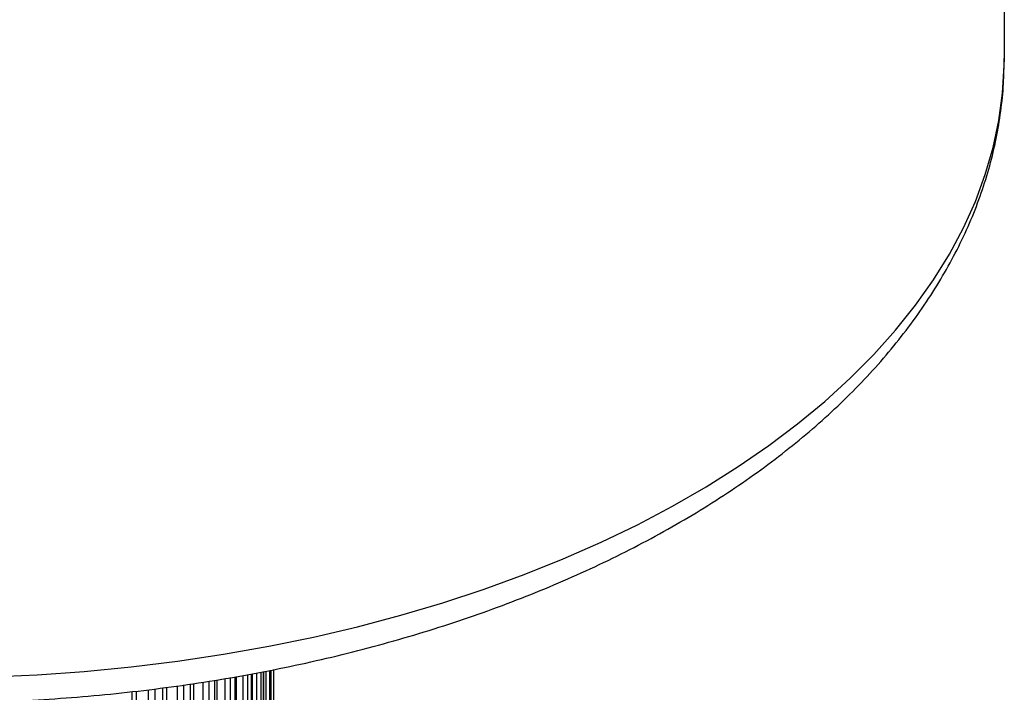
# Paper-space layout '_Isométrica' of a CAD drawing. Header units: millimetres. Extents: x -331 to 29, y -307 to 328.
# Tile 5 of 6: x -136 to 29, y -66 to 47. Entities that reach past the tile are written whole.
import ezdxf

# ---------------------------------------------------------------- set-up
doc = ezdxf.new("R2010")
doc.units = ezdxf.units.MM

psp = doc.layouts.new('_Isométrica')

# ---------------------------------------------------------------- linework, layer by layer
at = {"color": 7, "linetype": 'Continuous', "lineweight": 25}
for p, q in [((28.85, 40.29), (28.85, 219.93)), ((-95.33, -160.87), (-95.33, -62.58)), ((-94.12, -157.21), (-94.12, -62.34)), ((-93.66, -153.5), (-93.66, -62.24)), ((-99.9, -167.82), (-99.9, -63.42)), ((-97.26, -164.42), (-97.26, -62.96))]:
    psp.add_line(p, q, dxfattribs=at)
at = {"color": 8, "linetype": 'Continuous', "lineweight": 25}
for p, q in [((-95.85, -62.68), (-95.85, -162.15)), ((-95.39, -161.15), (-95.39, -62.59)), ((-94.92, -158.99), (-94.92, -62.49)), ((-94.4, -62.39), (-94.4, -158.38)), ((-94.14, -157.35), (-94.14, -62.34)), ((-94.11, -155.18), (-94.11, -62.33)), ((-93.71, -62.25), (-93.71, -154.54)), ((-105.51, -172.93), (-105.51, -64.36)), ((-104.57, -64.22), (-104.57, -172.52)), ((-103.54, -171.67), (-103.54, -64.04)), ((-103.2, -63.98), (-103.2, -171.02)), ((-101.82, -169.73), (-101.82, -63.75)), ((-100.98, -63.6), (-100.98, -169.27)), ((-100.12, -168.35), (-100.12, -63.45)), ((-98.8, -166.32), (-98.8, -63.23)), ((-98.06, -63.1), (-98.06, -165.79)), ((-97.39, -164.83), (-97.39, -62.98)), ((-96.49, -162.72), (-96.49, -62.81)), ((-117.44, -179.95), (-117.44, -65.95)), ((-116.74, -65.86), (-116.74, -179.41)), ((-114.68, -178.47), (-114.68, -65.62)), ((-113.6, -65.49), (-113.6, -178.2)), ((-112.26, -177.51), (-112.26, -65.33)), ((-111.67, -65.25), (-111.67, -176.92)), ((-109.81, -175.85), (-109.81, -64.98)), ((-108.8, -64.83), (-108.8, -175.51)), ((-107.61, -174.74), (-107.61, -64.66)), ((-107.14, -64.59), (-107.14, -174.12))]:
    psp.add_line(p, q, dxfattribs=at)
at = {"color": 8, "linetype": 'Continuous', "lineweight": 25, "flags": 128}
psp.add_lwpolyline([(-141.31, -63.46), (-133.37, -63.11), (-125.46, -62.56), (-117.61, -61.8), (-109.82, -60.84), (-102.11, -59.69), (-94.5, -58.34), (-87, -56.79), (-79.62, -55.06), (-72.38, -53.14), (-65.3, -51.04), (-58.39, -48.76), (-51.66, -46.3), (-45.12, -43.68), (-38.79, -40.89), (-32.68, -37.94), (-26.8, -34.83), (-21.16, -31.59), (-15.78, -28.2), (-10.67, -24.67), (-5.83, -21.02), (-1.27, -17.25), (2.99, -13.37), (6.95, -9.38), (10.6, -5.29), (13.94, -1.12), (16.95, 3.14), (19.63, 7.47), (21.98, 11.86), (23.99, 16.31), (25.65, 20.81), (26.97, 25.34), (27.94, 29.9), (28.56, 34.49), (28.83, 39.08), (28.85, 40.29)], dxfattribs=at)
at = {"color": 7, "linetype": 'Continuous', "lineweight": 25}
psp.add_open_spline([(-264.7, -43.93), (-263.66, -44.43), (-260.64, -45.87), (-255.5, -48.13), (-249.23, -50.66), (-242.79, -53.03), (-236.19, -55.24), (-229.45, -57.27), (-222.58, -59.14), (-215.58, -60.82), (-208.48, -62.34), (-201.27, -63.67), (-193.98, -64.82), (-186.62, -65.79), (-179.2, -66.58), (-171.73, -67.18), (-164.23, -67.6), (-156.7, -67.83), (-149.16, -67.87), (-141.63, -67.73), (-134.12, -67.4), (-126.63, -66.89), (-119.18, -66.19), (-111.79, -65.3), (-104.47, -64.24), (-97.23, -62.99), (-90.07, -61.56), (-83.03, -59.96), (-76.09, -58.18), (-69.29, -56.22), (-62.62, -54.1), (-56.11, -51.81), (-49.76, -49.35), (-43.58, -46.73), (-37.58, -43.96), (-31.79, -41.03), (-26.19, -37.95), (-20.81, -34.72), (-15.66, -31.36), (-10.75, -27.85), (-6.08, -24.22), (-1.67, -20.46), (2.47, -16.58), (6.34, -12.59), (9.92, -8.49), (13.21, -4.31), (16.19, -0.03), (18.87, 4.32), (21.24, 8.73), (23.3, 13.2), (25.03, 17.72), (26.44, 22.26), (27.54, 26.84), (28.3, 31.43), (28.77, 35.91), (28.81, 38.87), (28.84, 40.3)], degree=3, knots=[0, 0, 0, 0, 0.009979, 0.028837, 0.047684, 0.066521, 0.085348, 0.104164, 0.12297, 0.141767, 0.160554, 0.179333, 0.198104, 0.216869, 0.235629, 0.254385, 0.273138, 0.291888, 0.310637, 0.329387, 0.348138, 0.36689, 0.385646, 0.404406, 0.423171, 0.441943, 0.460722, 0.47951, 0.498308, 0.517116, 0.535936, 0.554767, 0.573611, 0.592468, 0.611337, 0.630218, 0.64911, 0.668011, 0.686917, 0.705824, 0.724726, 0.743615, 0.762481, 0.781315, 0.800105, 0.818836, 0.837497, 0.856075, 0.874558, 0.892941, 0.911218, 0.929392, 0.94747, 0.965464, 0.983392, 1, 1, 1, 1], dxfattribs=at)

doc.saveas('drawing.dxf')
